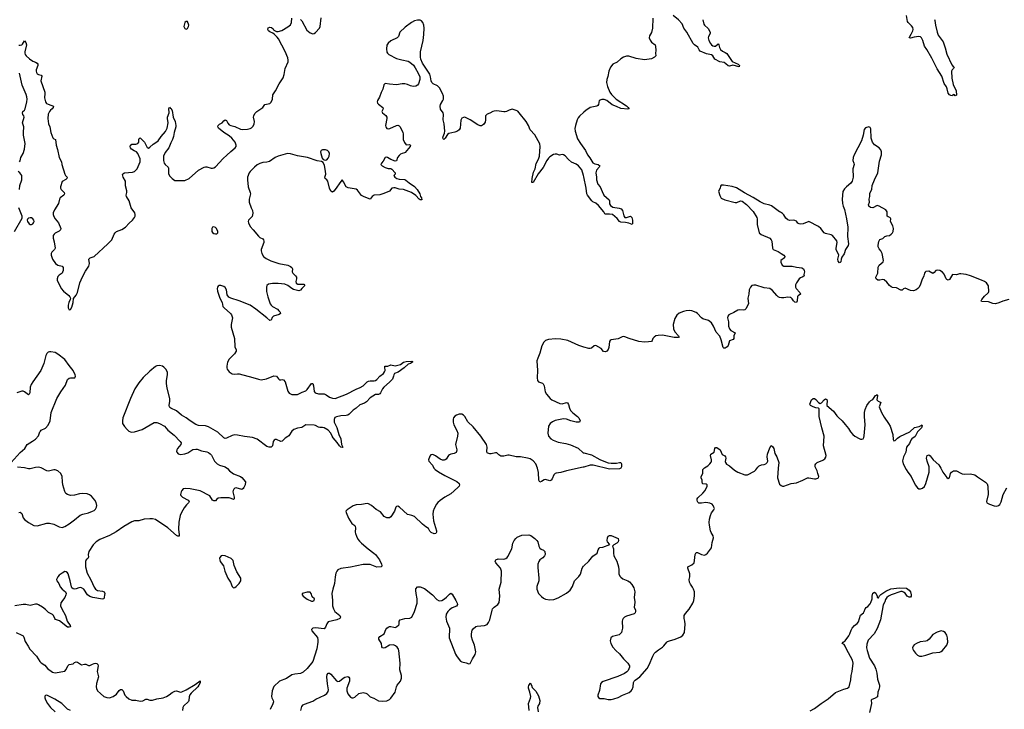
# Model space of a CAD drawing. Header units: inches. Extents: x 1174277 to 1307032, y 522670 to 678486.
# Tile 51 of 121: x 1261901 to 1276035, y 548465 to 558370. Entities that reach past the tile are written whole.
import ezdxf

# ---------------------------------------------------------------- set-up
doc = ezdxf.new("R2010")
doc.units = ezdxf.units.IN
doc.header["$MEASUREMENT"] = 0
for name, color, linetype in [('B2564', 7, 'Continuous'), ('B2565', 7, 'Continuous'), ('B2574', 7, 'Continuous'), ('B2575', 7, 'Continuous')]:
    doc.layers.add(name, color=color, linetype=linetype)

msp = doc.modelspace()

# ---------------------------------------------------------------- linework, layer by layer
at = {"layer": 'B2564', "color": 6}
for points, elevation in [([(1262495, 550000), (1262490, 549993), (1262487, 549950), (1262504, 549910), (1262561, 549810), (1262585, 549730), (1262624, 549670), (1262630, 549650), (1262610, 549643), (1262590, 549647), (1262474, 549734), (1262417, 549757), (1262407, 549767), (1262386, 549810), (1262370, 549827), (1262315, 549855), (1262270, 549900), (1262230, 549930), (1262170, 549964), (1262150, 549973), (1262130, 549975), (1262050, 549956), (1261990, 549972), (1261952, 549972), (1261830, 549950)], 700), ([(1266393, 550000), (1266393, 549950), (1266404, 549910), (1266426, 549870), (1266498, 549810), (1266508, 549790), (1266496, 549770), (1266455, 549750), (1266330, 549721), (1266309, 549691), (1266290, 549645), (1266270, 549621), (1266150, 549635), (1266110, 549630), (1266091, 549610), (1266093, 549590), (1266174, 549494), (1266181, 549461), (1266181, 549430), (1266167, 549333), (1266108, 549150), (1266030, 549050), (1265970, 548998), (1265930, 548980), (1265850, 548970), (1265810, 548958), (1265730, 548907), (1265633, 548867), (1265549, 548791), (1265528, 548732), (1265518, 548650), (1265519, 548630), (1265540, 548590), (1265543, 548570), (1265536, 548544), (1265497, 548463)], 800), ([(1265938, 548450), (1265950, 548505), (1265970, 548528), (1265990, 548541), (1266110, 548583), (1266151, 548609), (1266278, 548670), (1266310, 548690), (1266330, 548722), (1266333, 548747), (1266318, 548830), (1266309, 548931), (1266314, 548966), (1266330, 548984), (1266350, 548984), (1266370, 548968), (1266450, 548875), (1266470, 548864), (1266490, 548870), (1266546, 548914), (1266570, 548927), (1266610, 548935), (1266626, 548926), (1266634, 548910), (1266634, 548870), (1266598, 548770), (1266597, 548730), (1266610, 548686), (1266650, 548639), (1266670, 548628), (1266690, 548628), (1266710, 548638), (1266770, 548690), (1266830, 548707), (1266870, 548698), (1266887, 548687), (1266930, 548644), (1266983, 548623), (1267050, 548587), (1267110, 548582), (1267170, 548589), (1267210, 548607), (1267230, 548625), (1267290, 548710), (1267298, 548730), (1267312, 548790), (1267322, 548810), (1267367, 548870), (1267380, 548910), (1267380, 548950), (1267356, 549030), (1267363, 549130), (1267346, 549310), (1267339, 549330), (1267319, 549359), (1267297, 549377), (1267269, 549389), (1267210, 549388), (1267150, 549350), (1267130, 549345), (1267108, 549348), (1267100, 549360), (1267093, 549410), (1267059, 549470), (1267056, 549490), (1267070, 549510), (1267132, 549548), (1267156, 549610), (1267170, 549630), (1267190, 549647), (1267210, 549655), (1267230, 549656), (1267270, 549643), (1267290, 549642), (1267310, 549648), (1267342, 549678), (1267348, 549690), (1267348, 549730), (1267363, 549750), (1267430, 549768), (1267504, 549776), (1267530, 549790), (1267568, 549872), (1267609, 549990), (1267609, 550000)], 800), ([(1268177, 550000), (1268181, 549990), (1268184, 549970), (1268174, 549946), (1268110, 549922), (1268070, 549896), (1268047, 549870), (1268025, 549830), (1268020, 549790), (1268026, 549730), (1268072, 549630), (1268073, 549593), (1268065, 549530), (1268068, 549490), (1268157, 549257), (1268170, 549233), (1268210, 549180), (1268230, 549158), (1268250, 549145), (1268310, 549134), (1268350, 549116), (1268370, 549121), (1268400, 549190), (1268440, 549250), (1268447, 549290), (1268432, 549388), (1268400, 549460), (1268388, 549508), (1268386, 549550), (1268397, 549603), (1268410, 549621), (1268450, 549652), (1268470, 549659), (1268573, 549667), (1268610, 549684), (1268630, 549710), (1268648, 549752), (1268682, 549890), (1268690, 549910), (1268710, 549931), (1268766, 549970), (1268782, 549998), (1268782, 550000)], 800), ([(1261850, 549567), (1261932, 549532), (1261950, 549519), (1261962, 549502), (1261981, 549441), (1262021, 549370), (1262049, 549330), (1262141, 549230), (1262189, 549150), (1262211, 549131), (1262261, 549101), (1262300, 549050), (1262370, 548998), (1262410, 548990), (1262549, 549011), (1262570, 549039), (1262592, 549088), (1262610, 549110), (1262670, 549118), (1262690, 549135), (1262710, 549145), (1262730, 549141), (1262790, 549106), (1262830, 549114), (1262850, 549113), (1262890, 549092), (1262910, 549096), (1262945, 549115), (1262970, 549124), (1262990, 549127), (1263010, 549123), (1263022, 549110), (1263026, 549090), (1263012, 549010), (1263031, 548930), (1263003, 548837), (1262998, 548790), (1263002, 548762), (1263019, 548730), (1263059, 548690), (1263110, 548651), (1263150, 548633), (1263190, 548630), (1263245, 548650), (1263290, 548683), (1263330, 548735), (1263350, 548750), (1263369, 548749), (1263385, 548730), (1263410, 548670), (1263430, 548649), (1263470, 548616), (1263510, 548598), (1263570, 548594), (1263630, 548581), (1263670, 548588), (1263710, 548612), (1263730, 548612), (1263770, 548594), (1263810, 548597), (1263870, 548616), (1263962, 548630), (1264010, 548647), (1264049, 548671), (1264090, 548706), (1264130, 548727), (1264150, 548730), (1264210, 548712), (1264230, 548716), (1264290, 548745), (1264419, 548821), (1264490, 548874), (1264493, 548870), (1264490, 548843), (1264474, 548810), (1264458, 548790), (1264363, 548697), (1264346, 548674), (1264336, 548644), (1264329, 548591), (1264323, 548577), (1264252, 548510), (1264242, 548490), (1264238, 548450)], 700), ([(1269213, 548450), (1269204, 548550), (1269234, 548626), (1269237, 548650), (1269226, 548710), (1269204, 548770), (1269204, 548790), (1269210, 548807), (1269221, 548819), (1269230, 548846), (1269250, 548811), (1269259, 548779), (1269310, 548727), (1269350, 548660), (1269370, 548590), (1269364, 548550), (1269341, 548510), (1269336, 548490), (1269346, 548430)], 700), ([(1262630, 548450), (1262590, 548469), (1262506, 548550), (1262407, 548610), (1262290, 548668), (1262270, 548662), (1262264, 548656), (1262260, 548630), (1262270, 548602), (1262300, 548550), (1262345, 548490), (1262413, 548430)], 700)]:
    msp.add_lwpolyline(points, dxfattribs=dict(at, elevation=elevation))
at = {"layer": 'B2565', "color": 6}
for points, elevation in [([(1261890, 558005), (1261910, 558003), (1261930, 558010), (1261940, 558020), (1261970, 558068), (1261990, 558044), (1262000, 558010), (1261975, 557910), (1261975, 557890), (1261982, 557870), (1261993, 557853), (1262040, 557810), (1262090, 557776), (1262130, 557761), (1262150, 557748), (1262162, 557730), (1262164, 557710), (1262137, 557650), (1262136, 557630), (1262141, 557610), (1262152, 557592), (1262170, 557582), (1262212, 557572), (1262219, 557559), (1262207, 557490), (1262262, 557330), (1262264, 557310), (1262257, 557250), (1262272, 557190), (1262288, 557168), (1262310, 557155), (1262385, 557130), (1262384, 557110), (1262369, 557090), (1262343, 557070), (1262327, 557050), (1262310, 557014), (1262307, 556950), (1262313, 556873), (1262336, 556830), (1262349, 556751), (1262375, 556675), (1262390, 556660), (1262415, 556650), (1262424, 556570), (1262444, 556504), (1262469, 556389), (1262501, 556330), (1262508, 556288), (1262548, 556150), (1262560, 556130), (1262581, 556110), (1262579, 556090), (1262566, 556074), (1262513, 556047), (1262488, 555968), (1262486, 555950), (1262495, 555930), (1262538, 555890), (1262546, 555870), (1262534, 555850), (1262483, 555810), (1262473, 555790), (1262457, 555730), (1262400, 555640), (1262383, 555597), (1262382, 555570), (1262390, 555543), (1262410, 555511), (1262460, 555450), (1262491, 555370), (1262488, 555350), (1262480, 555340), (1262469, 555331), (1262410, 555304), (1262394, 555290), (1262384, 555270), (1262383, 555230), (1262398, 555178), (1262409, 555090), (1262402, 555070), (1262363, 555030), (1262353, 555010), (1262352, 554990), (1262374, 554930), (1262416, 554870), (1262450, 554846), (1262512, 554832), (1262524, 554810), (1262524, 554770), (1262518, 554742), (1262510, 554730), (1262470, 554703), (1262450, 554683), (1262437, 554650), (1262438, 554630), (1262495, 554510), (1262532, 554470), (1262606, 554410), (1262623, 554390), (1262629, 554370), (1262626, 554350), (1262606, 554310), (1262595, 554270), (1262597, 554230), (1262610, 554202), (1262630, 554207), (1262650, 554243), (1262670, 554310), (1262675, 554365), (1262710, 554414), (1262730, 554454), (1262767, 554590), (1262802, 554678), (1262844, 554756), (1262893, 554830), (1262902, 554870), (1262893, 554930), (1262912, 554948), (1262970, 554971), (1263169, 555150), (1263225, 555210), (1263257, 555290), (1263270, 555311), (1263290, 555329), (1263370, 555355), (1263418, 555390), (1263473, 555447), (1263522, 555490), (1263549, 555530), (1263557, 555550), (1263560, 555570), (1263556, 555596), (1263501, 555670), (1263474, 555770), (1263433, 555830), (1263430, 555850), (1263441, 555890), (1263441, 555910), (1263422, 555982), (1263418, 556050), (1263385, 556110), (1263375, 556145), (1263382, 556158), (1263404, 556170), (1263521, 556179), (1263551, 556189), (1263590, 556230), (1263633, 556327), (1263632, 556370), (1263599, 556450), (1263580, 556470), (1263545, 556485), (1263506, 556510), (1263492, 556530), (1263487, 556550), (1263490, 556570), (1263510, 556583), (1263570, 556580), (1263599, 556590), (1263612, 556610), (1263611, 556649), (1263616, 556664), (1263630, 556671), (1263670, 556637), (1263692, 556610), (1263730, 556534), (1263750, 556526), (1263770, 556537), (1263817, 556583), (1263870, 556614), (1263890, 556631), (1263930, 556690), (1263995, 556765), (1264018, 556810), (1264032, 556890), (1264022, 556950), (1264024, 556970), (1264045, 557030), (1264044, 557096), (1264050, 557116), (1264061, 557101), (1264070, 557098), (1264090, 557066), (1264104, 556970), (1264133, 556910), (1264145, 556850), (1264143, 556830), (1264118, 556750), (1264111, 556690), (1264097, 556650), (1264070, 556601), (1264041, 556530), (1263990, 556461), (1263964, 556410), (1263965, 556350), (1263975, 556310), (1263988, 556288), (1264031, 556251), (1264037, 556237), (1264039, 556159), (1264050, 556127), (1264088, 556088), (1264130, 556062), (1264230, 556058), (1264270, 556061), (1264335, 556090), (1264470, 556207), (1264550, 556250), (1264570, 556257), (1264590, 556255), (1264650, 556236), (1264670, 556236), (1264690, 556242), (1264710, 556257), (1264823, 556377), (1264877, 556423), (1264930, 556479), (1264993, 556530), (1265007, 556550), (1265011, 556570), (1264996, 556610), (1264947, 556670), (1264910, 556701), (1264833, 556750), (1264757, 556810), (1264747, 556830), (1264750, 556850), (1264770, 556868), (1264809, 556891), (1264830, 556917), (1264850, 556934), (1264870, 556922), (1264890, 556884), (1264910, 556859), (1264930, 556848), (1264990, 556837), (1265070, 556799), (1265094, 556794), (1265170, 556796), (1265210, 556805), (1265230, 556816), (1265250, 556835), (1265269, 556870), (1265272, 556910), (1265259, 556970), (1265263, 556990), (1265278, 557022), (1265307, 557053), (1265393, 557110), (1265410, 557138), (1265422, 557150), (1265490, 557168), (1265510, 557185), (1265530, 557230), (1265537, 557290), (1265574, 557346), (1265627, 557450), (1265684, 557536), (1265699, 557581), (1265713, 557670), (1265754, 557766), (1265756, 557790), (1265750, 557824), (1265714, 557914), (1265616, 558096), (1265599, 558119), (1265557, 558157), (1265535, 558175), (1265490, 558195), (1265472, 558210), (1265463, 558230), (1265468, 558252), (1265490, 558262), (1265516, 558256), (1265538, 558238), (1265550, 558222), (1265590, 558200), (1265610, 558199), (1265666, 558214), (1265750, 558266), (1265790, 558297), (1265805, 558330), (1265810, 558390)], 700), ([(1270000, 556113), (1269997, 556130), (1269970, 556212), (1269922, 556270), (1269890, 556293), (1269823, 556323), (1269780, 556360), (1269730, 556417), (1269710, 556431), (1269690, 556432), (1269650, 556423), (1269610, 556438), (1269590, 556439), (1269566, 556434), (1269510, 556402), (1269490, 556381), (1269470, 556349), (1269415, 556245), (1269344, 556156), (1269270, 556030), (1269252, 556032), (1269257, 556090), (1269279, 556181), (1269300, 556230), (1269314, 556306), (1269350, 556369), (1269363, 556410), (1269373, 556550), (1269369, 556589), (1269295, 556715), (1269230, 556790), (1269206, 556850), (1269173, 556910), (1269070, 557034), (1269050, 557055), (1269030, 557068), (1268970, 557084), (1268930, 557073), (1268890, 557051), (1268870, 557046), (1268850, 557045), (1268750, 557063), (1268710, 557058), (1268691, 557050), (1268650, 557026), (1268610, 557012), (1268599, 557001), (1268590, 556990), (1268588, 556972), (1268590, 556930), (1268583, 556897), (1268557, 556863), (1268530, 556847), (1268510, 556846), (1268479, 556859), (1268370, 556931), (1268330, 556953), (1268290, 556968), (1268270, 556966), (1268250, 556955), (1268235, 556925), (1268222, 556810), (1268212, 556788), (1268188, 556770), (1268150, 556754), (1268063, 556737), (1268041, 556719), (1268010, 556668), (1267990, 556650), (1267979, 556659), (1267976, 556670), (1267979, 556690), (1267999, 556741), (1268004, 556770), (1267995, 556875), (1267981, 556930), (1267986, 557010), (1267980, 557030), (1267943, 557083), (1267936, 557130), (1267941, 557150), (1267977, 557210), (1267983, 557230), (1267984, 557270), (1267971, 557311), (1267930, 557390), (1267898, 557418), (1267837, 557450), (1267819, 557470), (1267810, 557490), (1267800, 557550), (1267787, 557590), (1267686, 557746), (1267662, 557802), (1267657, 557830), (1267657, 557910), (1267693, 558070), (1267704, 558156), (1267706, 558250), (1267703, 558290), (1267690, 558330), (1267670, 558355), (1267650, 558364), (1267610, 558364), (1267568, 558352), (1267528, 558330), (1267437, 558263), (1267360, 558190), (1267337, 558130), (1267320, 558110), (1267230, 558068), (1267190, 558034), (1267174, 558006), (1267166, 557950), (1267170, 557906), (1267179, 557890), (1267201, 557870), (1267310, 557815), (1267386, 557794), (1267476, 557776), (1267501, 557761), (1267555, 557715), (1267580, 557680), (1267622, 557602), (1267645, 557550), (1267644, 557510), (1267625, 557450), (1267610, 557430), (1267590, 557417), (1267550, 557410), (1267510, 557419), (1267470, 557438), (1267430, 557451), (1267390, 557450), (1267310, 557435), (1267210, 557443), (1267150, 557453), (1267130, 557433), (1267116, 557370), (1267090, 557322), (1267064, 557256), (1267036, 557210), (1267033, 557190), (1267039, 557170), (1267050, 557157), (1267116, 557110), (1267120, 557090), (1267100, 557050), (1267109, 557030), (1267155, 556995), (1267170, 556970), (1267173, 556950), (1267153, 556850), (1267155, 556830), (1267160, 556820), (1267170, 556809), (1267197, 556803), (1267213, 556807), (1267310, 556852), (1267330, 556853), (1267350, 556844), (1267361, 556830), (1267400, 556750), (1267404, 556730), (1267404, 556650), (1267424, 556604), (1267450, 556574), (1267490, 556578), (1267511, 556570), (1267505, 556550), (1267437, 556463), (1267424, 556456), (1267390, 556450), (1267370, 556440), (1267350, 556421), (1267327, 556390), (1267310, 556344), (1267290, 556338), (1267230, 556361), (1267183, 556390), (1267170, 556395), (1267150, 556392), (1267121, 556339), (1267093, 556310), (1267087, 556290), (1267106, 556270), (1267150, 556246), (1267190, 556235), (1267230, 556235), (1267245, 556225), (1267293, 556170), (1267289, 556151), (1267272, 556130), (1267286, 556110), (1267315, 556090), (1267350, 556078), (1267430, 556073), (1267446, 556066), (1267490, 556026), (1267570, 555972), (1267605, 555930), (1267643, 555870), (1267657, 555830), (1267670, 555810), (1267675, 555785), (1267670, 555781), (1267650, 555783), (1267636, 555790), (1267587, 555847), (1267524, 555890), (1267410, 555933), (1267350, 555936), (1267290, 555955), (1267270, 555956), (1267243, 555950), (1267210, 555908), (1267130, 555873), (1267070, 555853), (1266990, 555848), (1266959, 555830), (1266930, 555791), (1266844, 555824), (1266807, 555847), (1266750, 555920), (1266730, 555935), (1266616, 555956), (1266590, 555970), (1266550, 556042), (1266530, 556068), (1266510, 556048), (1266430, 555930), (1266410, 555908), (1266390, 555895), (1266370, 555908), (1266350, 555950), (1266324, 556050), (1266310, 556072), (1266286, 556090), (1266281, 556110), (1266294, 556150), (1266293, 556193), (1266277, 556277), (1266257, 556317), (1266234, 556334), (1266170, 556341), (1266031, 556391), (1265890, 556415), (1265790, 556443), (1265750, 556446), (1265710, 556440), (1265610, 556410), (1265570, 556390), (1265485, 556335), (1265450, 556325), (1265390, 556319), (1265350, 556306), (1265310, 556284), (1265270, 556251), (1265210, 556192), (1265194, 556170), (1265172, 556110), (1265170, 556070), (1265179, 555970), (1265209, 555890), (1265213, 555870), (1265194, 555790), (1265196, 555750), (1265223, 555670), (1265242, 555630), (1265248, 555590), (1265237, 555543), (1265188, 555490), (1265180, 555470), (1265185, 555450), (1265210, 555399), (1265254, 555354), (1265330, 555263), (1265350, 555244), (1265390, 555224), (1265402, 555210), (1265407, 555190), (1265406, 555170), (1265370, 555070), (1265368, 555050), (1265376, 555010), (1265399, 554970), (1265439, 554939), (1265507, 554907), (1265623, 554870), (1265750, 554842), (1265787, 554827), (1265807, 554810), (1265817, 554790), (1265815, 554750), (1265823, 554730), (1265861, 554690), (1265874, 554670), (1265876, 554650), (1265864, 554610), (1265870, 554586), (1265893, 554573), (1265910, 554570), (1265982, 554570), (1265995, 554550), (1265950, 554511), (1265934, 554486), (1265910, 554477), (1265830, 554494), (1265807, 554507), (1265750, 554552), (1265709, 554571), (1265610, 554580), (1265530, 554581), (1265473, 554570), (1265450, 554550), (1265444, 554530), (1265445, 554465), (1265462, 554390), (1265498, 554290), (1265510, 554270), (1265531, 554251), (1265600, 554210), (1265623, 554190), (1265639, 554170), (1265643, 554150), (1265625, 554135), (1265547, 554113), (1265528, 554092), (1265510, 554055), (1265490, 554050), (1265449, 554090), (1265290, 554214), (1265210, 554268), (1265050, 554332), (1264932, 554372), (1264905, 554385), (1264878, 554418), (1264869, 554490), (1264850, 554525), (1264830, 554538), (1264790, 554553), (1264767, 554553), (1264750, 554542), (1264742, 554530), (1264738, 554510), (1264743, 554470), (1264773, 554370), (1264806, 554310), (1264819, 554250), (1264835, 554230), (1264927, 554150), (1264942, 554130), (1264954, 554090), (1264936, 553990), (1264936, 553956), (1264987, 553790), (1264988, 553672), (1265007, 553630), (1265009, 553610), (1264987, 553570), (1264908, 553492), (1264885, 553450), (1264874, 553394), (1264875, 553370), (1264881, 553350), (1264907, 553310), (1264950, 553283), (1264990, 553278), (1265030, 553285), (1265050, 553284), (1265250, 553232), (1265330, 553205), (1265370, 553199), (1265445, 553210), (1265550, 553255), (1265590, 553251), (1265616, 553210), (1265630, 553196), (1265650, 553195), (1265670, 553204), (1265690, 553199), (1265710, 553169), (1265750, 553033), (1265770, 553004), (1265810, 552987), (1265890, 552988), (1265958, 553022), (1266010, 553039), (1266030, 553058), (1266090, 553145), (1266110, 553145), (1266120, 553110), (1266128, 553030), (1266144, 553010), (1266190, 552995), (1266270, 552994), (1266301, 552981), (1266350, 552947), (1266390, 552935), (1266430, 552931), (1266593, 552990), (1266730, 553061), (1266790, 553086), (1266830, 553113), (1266890, 553169), (1266910, 553179), (1266930, 553183), (1266990, 553181), (1267010, 553187), (1267030, 553202), (1267073, 553250), (1267123, 553290), (1267139, 553310), (1267146, 553330), (1267141, 553379), (1267145, 553395), (1267185, 553395), (1267230, 553414), (1267290, 553400), (1267330, 553406), (1267370, 553419), (1267411, 553450), (1267450, 553462), (1267530, 553466), (1267539, 553459), (1267542, 553450), (1267510, 553430), (1267479, 553421), (1267421, 553370), (1267332, 553308), (1267284, 553290), (1267272, 553270), (1267269, 553249), (1267252, 553208), (1267210, 553165), (1267130, 553094), (1267110, 553069), (1267082, 553010), (1267070, 552994), (1267050, 552985), (1267010, 552985), (1266930, 552939), (1266879, 552881), (1266850, 552863), (1266784, 552836), (1266731, 552789), (1266690, 552760), (1266630, 552702), (1266610, 552691), (1266590, 552685), (1266510, 552680), (1266450, 552667), (1266425, 552655), (1266414, 552626), (1266417, 552590), (1266452, 552512), (1266483, 552410), (1266510, 552350), (1266519, 552270), (1266540, 552230), (1266530, 552224), (1266510, 552232), (1266490, 552250), (1266458, 552298), (1266402, 552362), (1266385, 552390), (1266369, 552430), (1266330, 552476), (1266270, 552508), (1266246, 552514), (1266210, 552513), (1266190, 552519), (1266150, 552542), (1266128, 552548), (1266010, 552549), (1265950, 552514), (1265890, 552504), (1265837, 552483), (1265810, 552460), (1265765, 552395), (1265750, 552381), (1265710, 552361), (1265670, 552314), (1265650, 552312), (1265590, 552338), (1265570, 552338), (1265553, 552330), (1265541, 552310), (1265532, 552250), (1265510, 552230), (1265484, 552230), (1265450, 552241), (1265310, 552347), (1265242, 552370), (1265130, 552384), (1265030, 552404), (1264990, 552407), (1264950, 552398), (1264870, 552360), (1264850, 552357), (1264830, 552364), (1264745, 552445), (1264610, 552521), (1264570, 552535), (1264470, 552540), (1264430, 552554), (1264347, 552607), (1264290, 552651), (1264224, 552690), (1264151, 552750), (1264069, 552789), (1264059, 552799), (1264051, 552810), (1264048, 552830), (1264057, 552890), (1264055, 552930), (1264016, 553076), (1264007, 553147), (1264009, 553190), (1264024, 553270), (1264022, 553302), (1264005, 553345), (1263970, 553380), (1263950, 553392), (1263910, 553402), (1263870, 553397), (1263850, 553388), (1263770, 553321), (1263674, 553230), (1263610, 553154), (1263555, 553070), (1263490, 552930), (1263384, 552650), (1263376, 552610), (1263379, 552570), (1263405, 552525), (1263443, 552483), (1263470, 552461), (1263491, 552451), (1263510, 552446), (1263550, 552449), (1263658, 552482), (1263830, 552583), (1263870, 552585), (1263909, 552569), (1263980, 552530), (1264030, 552473), (1264121, 552401), (1264207, 552310), (1264217, 552290), (1264213, 552270), (1264167, 552210), (1264158, 552190), (1264154, 552170), (1264158, 552158), (1264175, 552135), (1264210, 552125), (1264270, 552133), (1264315, 552150), (1264385, 552195), (1264430, 552203), (1264450, 552201), (1264510, 552179), (1264590, 552161), (1264610, 552153), (1264635, 552135), (1264654, 552114), (1264700, 552030), (1264738, 551990), (1264770, 551974), (1264851, 551950), (1264886, 551926), (1264914, 551890), (1264950, 551860), (1264969, 551849), (1265069, 551809), (1265090, 551794), (1265143, 551730), (1265136, 551690), (1265120, 551650), (1265110, 551636), (1265090, 551624), (1265010, 551648), (1264990, 551639), (1264975, 551625), (1264965, 551610), (1264960, 551590), (1264979, 551510), (1264979, 551490), (1264970, 551478), (1264935, 551495), (1264910, 551501), (1264790, 551504), (1264750, 551497), (1264730, 551484), (1264710, 551460), (1264690, 551457), (1264669, 551469), (1264630, 551532), (1264490, 551604), (1264349, 551631), (1264284, 551636), (1264250, 551630), (1264228, 551610), (1264218, 551590), (1264209, 551550), (1264214, 551534), (1264239, 551510), (1264321, 551470), (1264336, 551450), (1264325, 551430), (1264297, 551403), (1264262, 551358), (1264222, 551290), (1264204, 551250), (1264187, 551153), (1264182, 551050), (1264192, 550970), (1264189, 550951), (1264170, 550950), (1264150, 550961), (1264030, 551070), (1263850, 551189), (1263810, 551201), (1263770, 551201), (1263686, 551194), (1263610, 551173), (1263550, 551173), (1263510, 551160), (1263396, 551090), (1263286, 551014), (1263190, 550962), (1263050, 550902), (1262998, 550870), (1262955, 550825), (1262896, 550730), (1262886, 550690), (1262887, 550650), (1262878, 550630), (1262858, 550610), (1262848, 550590), (1262848, 550510), (1262870, 550422), (1262924, 550324), (1262970, 550218), (1262989, 550189), (1263018, 550170), (1263090, 550160), (1263116, 550150), (1263125, 550130), (1263107, 550053), (1263090, 550046), (1262950, 550070), (1262910, 550083), (1262877, 550110), (1262821, 550190), (1262790, 550211), (1262770, 550215), (1262750, 550212), (1262710, 550193), (1262690, 550189), (1262670, 550193), (1262652, 550210), (1262645, 550225), (1262627, 550310), (1262597, 550410), (1262590, 550423), (1262570, 550441), (1262550, 550442), (1262510, 550422), (1262466, 550390), (1262448, 550370), (1262438, 550350), (1262432, 550330), (1262434, 550310), (1262461, 550270), (1262484, 550224), (1262510, 550190), (1262560, 550150), (1262568, 550130), (1262566, 550110), (1262549, 550070), (1262514, 550030), (1262495, 550000)], 700), ([(1265930, 558375), (1265950, 558353), (1266022, 558222), (1266070, 558183), (1266110, 558166), (1266130, 558170), (1266150, 558185), (1266205, 558250), (1266213, 558270), (1266230, 558395)], 700), ([(1261900, 556330), (1261910, 556344), (1261919, 556390), (1261950, 556450), (1261969, 556510), (1261982, 556590), (1261956, 556710), (1261954, 556750), (1261960, 556830), (1261944, 556890), (1261965, 556970), (1261962, 556990), (1261947, 557010), (1261940, 557030), (1261948, 557050), (1261971, 557069), (1261981, 557090), (1262005, 557190), (1262007, 557227), (1262004, 557264), (1261996, 557296), (1261938, 557430), (1261900, 557600)], 700), ([(1270000, 557040), (1269937, 556983), (1269920, 556960), (1269905, 556930), (1269878, 556850), (1269872, 556808), (1269875, 556770), (1269910, 556660), (1269951, 556591), (1270000, 556523)], 700), ([(1261897, 555930), (1261905, 555990), (1261931, 556070), (1261932, 556130), (1261905, 556170), (1261881, 556190)], 700), ([(1261829, 555330), (1261939, 555521), (1261937, 555550), (1261889, 555670)], 700), ([(1270000, 553668), (1269930, 553690), (1269770, 553761), (1269670, 553783), (1269592, 553788), (1269490, 553777), (1269450, 553760), (1269423, 553737), (1269395, 553685), (1269370, 553581), (1269337, 553510), (1269323, 553470), (1269333, 553330), (1269328, 553228), (1269334, 553190), (1269350, 553170), (1269408, 553148), (1269418, 553138), (1269430, 553110), (1269445, 553025), (1269466, 552990), (1269514, 552930), (1269542, 552910), (1269656, 552856), (1269690, 552854), (1269750, 552870), (1269765, 552865), (1269781, 552841), (1269792, 552790), (1269810, 552755), (1269842, 552722), (1269908, 552670), (1269926, 552650), (1269948, 552610), (1269938, 552590), (1269890, 552590), (1269814, 552606), (1269750, 552630), (1269710, 552636), (1269590, 552611), (1269550, 552595), (1269515, 552570), (1269490, 552530), (1269484, 552430), (1269491, 552390), (1269524, 552350), (1269558, 552330), (1269630, 552304), (1269743, 552283), (1269810, 552264), (1269916, 552216), (1269991, 552151), (1270000, 552149)], 800), ([(1261781, 552010), (1261910, 552152), (1261973, 552210), (1262009, 552270), (1262086, 552314), (1262130, 552347), (1262170, 552393), (1262190, 552450), (1262198, 552462), (1262210, 552472), (1262270, 552502), (1262312, 552548), (1262340, 552610), (1262352, 552730), (1262434, 552930), (1262490, 553026), (1262561, 553119), (1262590, 553202), (1262610, 553221), (1262630, 553228), (1262692, 553228), (1262701, 553250), (1262698, 553270), (1262671, 553331), (1262610, 553402), (1262549, 553490), (1262450, 553565), (1262410, 553588), (1262350, 553599), (1262330, 553600), (1262310, 553593), (1262290, 553575), (1262275, 553545), (1262248, 553432), (1262206, 553330), (1262089, 553170), (1262065, 553130), (1262054, 553090), (1262048, 553012), (1262038, 552990), (1262030, 552984), (1262010, 552994), (1261970, 553027), (1261950, 553036), (1261930, 553036), (1261860, 553010)], 700), ([(1270000, 551945), (1269990, 551942), (1269750, 551892), (1269670, 551865), (1269603, 551857), (1269586, 551850), (1269568, 551832), (1269547, 551773), (1269530, 551754), (1269510, 551748), (1269450, 551765), (1269430, 551762), (1269390, 551735), (1269370, 551728), (1269354, 551754), (1269348, 551868), (1269336, 551930), (1269309, 551989), (1269270, 552033), (1269230, 552062), (1269190, 552074), (1269090, 552090), (1269027, 552093), (1268930, 552113), (1268910, 552115), (1268850, 552099), (1268810, 552100), (1268778, 552118), (1268750, 552148), (1268731, 552151), (1268670, 552133), (1268650, 552134), (1268623, 552143), (1268614, 552150), (1268608, 552168), (1268613, 552230), (1268601, 552270), (1268523, 552390), (1268410, 552521), (1268333, 552593), (1268290, 552671), (1268274, 552690), (1268250, 552703), (1268210, 552702), (1268170, 552690), (1268150, 552677), (1268130, 552653), (1268122, 552630), (1268123, 552590), (1268132, 552550), (1268177, 552470), (1268190, 552430), (1268188, 552390), (1268158, 552270), (1268175, 552190), (1268174, 552170), (1268165, 552155), (1268140, 552140), (1268089, 552131), (1268070, 552122), (1268057, 552110), (1268022, 552058), (1268010, 552047), (1267997, 552043), (1267970, 552043), (1267936, 552056), (1267870, 552108), (1267830, 552124), (1267802, 552118), (1267790, 552102), (1267771, 552050), (1267773, 552030), (1267826, 551970), (1267848, 551930), (1267865, 551910), (1267915, 551875), (1268003, 551823), (1268178, 551738), (1268209, 551710), (1268215, 551690), (1268210, 551670), (1268192, 551650), (1268090, 551558), (1268003, 551510), (1267936, 551464), (1267904, 551436), (1267884, 551410), (1267850, 551350), (1267835, 551310), (1267834, 551270), (1267841, 551170), (1267884, 551030), (1267885, 551010), (1267874, 550990), (1267850, 550986), (1267810, 551004), (1267790, 551026), (1267770, 551060), (1267730, 551084), (1267682, 551122), (1267570, 551232), (1267530, 551251), (1267490, 551256), (1267470, 551264), (1267355, 551370), (1267330, 551382), (1267310, 551378), (1267303, 551370), (1267282, 551310), (1267230, 551231), (1267210, 551217), (1267190, 551214), (1267170, 551217), (1267135, 551235), (1267080, 551300), (1267017, 551337), (1266950, 551393), (1266910, 551418), (1266890, 551422), (1266810, 551406), (1266730, 551401), (1266690, 551386), (1266601, 551330), (1266585, 551310), (1266588, 551292), (1266622, 551210), (1266670, 551133), (1266710, 551105), (1266719, 551090), (1266723, 551070), (1266718, 551010), (1266721, 550990), (1266734, 550950), (1266754, 550910), (1266778, 550878), (1266807, 550850), (1266904, 550770), (1266987, 550710), (1267007, 550690), (1267040, 550650), (1267064, 550610), (1267095, 550550), (1267101, 550530), (1267099, 550521), (1267091, 550509), (1267030, 550506), (1266930, 550543), (1266870, 550547), (1266830, 550544), (1266652, 550508), (1266511, 550489), (1266470, 550470), (1266452, 550448), (1266440, 550420), (1266430, 550369), (1266422, 550270), (1266396, 550190), (1266383, 550130), (1266393, 550030), (1266393, 550000)], 800), ([(1261890, 551290), (1261910, 551297), (1261930, 551279), (1261953, 551213), (1261969, 551190), (1262030, 551146), (1262103, 551103), (1262150, 551099), (1262290, 551137), (1262330, 551139), (1262390, 551122), (1262470, 551084), (1262510, 551076), (1262550, 551089), (1262612, 551130), (1262690, 551186), (1262770, 551253), (1262810, 551270), (1262890, 551289), (1262948, 551310), (1262970, 551322), (1262990, 551339), (1263005, 551370), (1263007, 551390), (1262997, 551437), (1262980, 551470), (1262958, 551498), (1262930, 551527), (1262904, 551544), (1262870, 551559), (1262810, 551564), (1262762, 551558), (1262690, 551540), (1262630, 551537), (1262588, 551548), (1262566, 551566), (1262551, 551591), (1262522, 551690), (1262516, 551730), (1262513, 551810), (1262490, 551850), (1262450, 551890), (1262410, 551904), (1262390, 551905), (1262314, 551886), (1262290, 551889), (1262210, 551934), (1262170, 551941), (1262130, 551937), (1262050, 551918), (1262030, 551918), (1261970, 551934), (1261870, 551942)], 700), ([(1268782, 550000), (1268792, 550090), (1268786, 550190), (1268811, 550290), (1268818, 550450), (1268805, 550490), (1268736, 550570), (1268728, 550592), (1268737, 550610), (1268770, 550625), (1268850, 550622), (1268879, 550630), (1268897, 550643), (1268910, 550659), (1268964, 550770), (1268980, 550850), (1268999, 550890), (1269022, 550918), (1269044, 550936), (1269110, 550966), (1269210, 550973), (1269239, 550959), (1269297, 550917), (1269325, 550890), (1269337, 550870), (1269354, 550810), (1269370, 550780), (1269387, 550767), (1269422, 550750), (1269440, 550730), (1269443, 550690), (1269434, 550670), (1269410, 550639), (1269370, 550610), (1269353, 550590), (1269339, 550550), (1269338, 550502), (1269354, 550350), (1269352, 550310), (1269327, 550230), (1269327, 550190), (1269350, 550130), (1269390, 550083), (1269420, 550060), (1269450, 550046), (1269510, 550035), (1269570, 550043), (1269630, 550065), (1269749, 550131), (1269803, 550177), (1269839, 550230), (1269865, 550310), (1269928, 550372), (1269950, 550407), (1269977, 550490), (1269996, 550524), (1270000, 550528)], 800), ([(1267609, 550000), (1267609, 550050), (1267591, 550130), (1267586, 550170), (1267590, 550197), (1267610, 550222), (1267650, 550223), (1267710, 550198), (1267828, 550110), (1267890, 550041), (1267924, 550024), (1267959, 550030), (1267999, 550050), (1268030, 550075), (1268070, 550120), (1268090, 550133), (1268110, 550119), (1268163, 550030), (1268177, 550000)], 800)]:
    msp.add_lwpolyline(points, dxfattribs=dict(at, elevation=elevation))
for points, elevation in [([(1264290, 558344), (1264270, 558329), (1264259, 558270), (1264270, 558243), (1264290, 558234), (1264310, 558244), (1264326, 558270), (1264329, 558290), (1264310, 558342)], 800), ([(1266290, 556501), (1266250, 556500), (1266230, 556491), (1266220, 556470), (1266222, 556450), (1266243, 556383), (1266260, 556360), (1266270, 556355), (1266290, 556353), (1266310, 556359), (1266330, 556379), (1266342, 556410), (1266347, 556450), (1266339, 556470), (1266320, 556490)], 700), ([(1262050, 555526), (1262030, 555520), (1262013, 555507), (1262007, 555490), (1262013, 555470), (1262038, 555438), (1262050, 555430), (1262070, 555429), (1262090, 555440), (1262098, 555450), (1262107, 555470), (1262103, 555490), (1262090, 555511), (1262070, 555524)], 700), ([(1264690, 555397), (1264670, 555392), (1264660, 555370), (1264659, 555350), (1264661, 555330), (1264670, 555312), (1264690, 555299), (1264710, 555294), (1264730, 555296), (1264745, 555310), (1264744, 555330), (1264725, 555370), (1264710, 555387)], 700), ([(1264810, 550675), (1264792, 550668), (1264774, 550646), (1264769, 550630), (1264772, 550610), (1264781, 550590), (1264826, 550526), (1264847, 550447), (1264887, 550350), (1264929, 550290), (1264951, 550231), (1264970, 550211), (1264990, 550215), (1265010, 550228), (1265050, 550270), (1265074, 550310), (1265076, 550350), (1265019, 550439), (1264981, 550530), (1264964, 550604), (1264938, 550630), (1264853, 550670)], 800), ([(1266030, 550148), (1265958, 550130), (1265955, 550110), (1265971, 550090), (1266030, 550046), (1266090, 550018), (1266110, 550018), (1266130, 550028), (1266132, 550050), (1266101, 550081), (1266085, 550130), (1266070, 550146)], 800)]:
    msp.add_lwpolyline(points, close=True, dxfattribs=dict(at, elevation=elevation))
at = {"layer": 'B2574', "color": 6}
for points, elevation in [([(1270731, 550000), (1270720, 549930), (1270740, 549890), (1270743, 549870), (1270737, 549850), (1270723, 549837), (1270610, 549804), (1270585, 549790), (1270565, 549770), (1270554, 549750), (1270550, 549730), (1270555, 549630), (1270547, 549590), (1270538, 549570), (1270505, 549535), (1270410, 549510), (1270387, 549490), (1270377, 549450), (1270388, 549408), (1270418, 549358), (1270458, 549310), (1270510, 549262), (1270567, 549190), (1270630, 549130), (1270654, 549090), (1270656, 549070), (1270636, 549024), (1270617, 549003), (1270581, 548979), (1270486, 548934), (1270276, 548864), (1270251, 548850), (1270241, 548830), (1270225, 548735), (1270202, 548670), (1270202, 548650), (1270210, 548634), (1270230, 548622), (1270290, 548620), (1270350, 548606), (1270390, 548605), (1270430, 548614), (1270490, 548636), (1270553, 548667), (1270650, 548705), (1270681, 548730), (1270695, 548750), (1270707, 548790), (1270712, 548848), (1270722, 548870), (1270736, 548884), (1270802, 548930), (1270907, 549050), (1270937, 549103), (1270990, 549230), (1271010, 549266), (1271030, 549288), (1271070, 549321), (1271130, 549359), (1271150, 549378), (1271190, 549430), (1271202, 549438), (1271230, 549450), (1271310, 549472), (1271390, 549506), (1271422, 549530), (1271443, 549570), (1271454, 549690), (1271451, 549730), (1271441, 549770), (1271442, 549810), (1271457, 549843), (1271510, 549902), (1271564, 549990), (1271568, 550000)], 800), ([(1273250, 548444), (1273310, 548476), (1273405, 548550), (1273505, 548615), (1273610, 548704), (1273730, 548755), (1273785, 548770), (1273810, 548790), (1273832, 548888), (1273837, 548950), (1273851, 549010), (1273867, 549130), (1273854, 549170), (1273770, 549328), (1273753, 549373), (1273736, 549396), (1273709, 549411), (1273724, 549430), (1273752, 549448), (1273802, 549518), (1273819, 549550), (1273837, 549603), (1273852, 549628), (1273886, 549670), (1273922, 549698), (1273941, 549719), (1273970, 549818), (1274014, 549850), (1274026, 549870), (1274039, 549910), (1274050, 549925), (1274077, 549943), (1274110, 549982), (1274117, 550000)], 700), ([(1274315, 550000), (1274295, 549965), (1274257, 549750), (1274210, 549625), (1274166, 549550), (1274083, 549457), (1274061, 549399), (1274057, 549350), (1274065, 549310), (1274100, 549200), (1274170, 549088), (1274190, 549041), (1274204, 548984), (1274217, 548897), (1274242, 548810), (1274242, 548790), (1274235, 548750), (1274219, 548710), (1274214, 548646), (1274170, 548620), (1274133, 548607), (1274123, 548597), (1274127, 548550), (1274102, 548418)], 700)]:
    msp.add_lwpolyline(points, dxfattribs=dict(at, elevation=elevation))
at = {"layer": 'B2574', "color": 6, "elevation": 800}
msp.add_lwpolyline([(1275130, 549590), (1275070, 549575), (1275010, 549538), (1274956, 549470), (1274930, 549450), (1274910, 549443), (1274827, 549433), (1274773, 549410), (1274743, 549390), (1274726, 549370), (1274719, 549350), (1274720, 549330), (1274730, 549310), (1274761, 549270), (1274790, 549242), (1274818, 549230), (1274850, 549227), (1274910, 549242), (1275010, 549278), (1275110, 549284), (1275130, 549293), (1275150, 549311), (1275212, 549388), (1275226, 549430), (1275222, 549490), (1275208, 549528), (1275186, 549566), (1275163, 549583)], close=True, dxfattribs=at)
at = {"layer": 'B2575', "color": 6}
for points, elevation in [([(1270988, 558390), (1270984, 558250), (1270972, 558188), (1270942, 558138), (1270937, 558110), (1270950, 558076), (1270970, 558048), (1271022, 558010), (1271028, 557988), (1271032, 557930), (1271027, 557887), (1271033, 557850), (1271030, 557845), (1271015, 557830), (1270970, 557810), (1270870, 557795), (1270750, 557815), (1270645, 557845), (1270630, 557848), (1270610, 557844), (1270569, 557830), (1270530, 557810), (1270478, 557762), (1270415, 557730), (1270383, 557690), (1270358, 557630), (1270345, 557555), (1270329, 557510), (1270324, 557470), (1270338, 557410), (1270375, 557330), (1270397, 557297), (1270462, 557230), (1270613, 557133), (1270638, 557110), (1270651, 557089), (1270630, 557084), (1270530, 557094), (1270470, 557124), (1270408, 557148), (1270328, 557210), (1270290, 557225), (1270257, 557223), (1270220, 557210), (1270210, 557150), (1270200, 557140), (1270186, 557130), (1270090, 557108), (1270030, 557067), (1270000, 557040)], 700), ([(1271710, 558370), (1271724, 558304), (1271734, 558290), (1271785, 558245), (1271814, 558190), (1271814, 558170), (1271789, 558130), (1271785, 558110), (1271796, 558070), (1271817, 558030), (1271832, 558010), (1271850, 557996), (1271870, 557989), (1271890, 557992), (1271930, 558024), (1271938, 558010), (1271945, 557970), (1271963, 557943), (1271990, 557920), (1272030, 557900), (1272050, 557885), (1272130, 557770), (1272213, 557730), (1272233, 557710), (1272230, 557693), (1272138, 557718), (1272090, 557704), (1272070, 557707), (1272038, 557738), (1272013, 557753), (1271950, 557767), (1271882, 557802), (1271850, 557850), (1271830, 557864), (1271762, 557882), (1271670, 557919), (1271655, 557935), (1271634, 557974), (1271587, 558007), (1271568, 558028), (1271478, 558190), (1271433, 558250), (1271410, 558311), (1271358, 558370), (1271282, 558430)], 700), ([(1275032, 558372), (1275037, 558357), (1275046, 558290), (1275070, 558190), (1275085, 558150), (1275157, 558050), (1275187, 557967), (1275210, 557876), (1275282, 557722), (1275300, 557700), (1275316, 557690), (1275307, 557670), (1275288, 557652), (1275276, 557630), (1275283, 557530), (1275299, 557439), (1275343, 557350), (1275350, 557286), (1275330, 557278), (1275322, 557290), (1275310, 557297), (1275298, 557290), (1275290, 557278), (1275270, 557279), (1275250, 557292), (1275230, 557316), (1275216, 557376), (1275204, 557404), (1275170, 557455), (1275138, 557558), (1275070, 557662), (1274996, 557816), (1274922, 557942), (1274890, 557988), (1274867, 558070), (1274848, 558108), (1274830, 558124), (1274810, 558129), (1274741, 558119), (1274690, 558105), (1274670, 558110), (1274677, 558130), (1274699, 558161), (1274722, 558210), (1274726, 558230), (1274720, 558260), (1274704, 558284), (1274653, 558330), (1274645, 558345), (1274629, 558429)], 700), ([(1276101, 554350), (1276013, 554327), (1275958, 554302), (1275910, 554289), (1275870, 554293), (1275810, 554316), (1275710, 554321), (1275702, 554330), (1275711, 554350), (1275750, 554401), (1275800, 554440), (1275810, 554450), (1275815, 554465), (1275808, 554548), (1275780, 554590), (1275752, 554610), (1275709, 554630), (1275548, 554692), (1275490, 554709), (1275410, 554720), (1275390, 554718), (1275350, 554706), (1275290, 554710), (1275250, 554638), (1275230, 554629), (1275210, 554638), (1275199, 554650), (1275170, 554713), (1275150, 554743), (1275110, 554767), (1275070, 554772), (1275053, 554767), (1275030, 554737), (1275010, 554726), (1274950, 554757), (1274910, 554755), (1274897, 554743), (1274890, 554730), (1274882, 554690), (1274850, 554630), (1274832, 554570), (1274811, 554530), (1274794, 554510), (1274770, 554492), (1274730, 554478), (1274690, 554482), (1274610, 554512), (1274590, 554505), (1274570, 554487), (1274550, 554484), (1274490, 554518), (1274430, 554525), (1274410, 554532), (1274385, 554550), (1274350, 554598), (1274310, 554632), (1274290, 554638), (1274250, 554628), (1274221, 554630), (1274198, 554650), (1274189, 554670), (1274222, 554730), (1274224, 554816), (1274237, 554843), (1274296, 554890), (1274303, 554910), (1274284, 555010), (1274263, 555050), (1274237, 555077), (1274226, 555106), (1274224, 555130), (1274235, 555185), (1274250, 555212), (1274292, 555228), (1274322, 555258), (1274350, 555267), (1274385, 555270), (1274411, 555289), (1274430, 555310), (1274439, 555330), (1274443, 555370), (1274435, 555410), (1274404, 555470), (1274405, 555510), (1274401, 555521), (1274393, 555530), (1274370, 555538), (1274356, 555550), (1274352, 555570), (1274355, 555610), (1274337, 555637), (1274241, 555690), (1274210, 555700), (1274150, 555669), (1274113, 555673), (1274090, 555690), (1274086, 555710), (1274098, 555750), (1274095, 555790), (1274104, 555830), (1274107, 555873), (1274111, 555890), (1274134, 555930), (1274140, 555990), (1274171, 556070), (1274220, 556170), (1274244, 556336), (1274271, 556430), (1274274, 556470), (1274261, 556501), (1274238, 556530), (1274172, 556572), (1274142, 556610), (1274123, 556670), (1274121, 556801), (1274110, 556824), (1274090, 556833), (1274044, 556816), (1274025, 556795), (1274009, 556711), (1273985, 556630), (1273882, 556430), (1273867, 556390), (1273863, 556350), (1273876, 556310), (1273878, 556290), (1273863, 556230), (1273865, 556110), (1273850, 556050), (1273830, 556021), (1273768, 555970), (1273740, 555940), (1273719, 555901), (1273709, 555790), (1273714, 555730), (1273724, 555690), (1273743, 555643), (1273770, 555510), (1273787, 555390), (1273783, 555257), (1273800, 555150), (1273794, 555126), (1273757, 555070), (1273735, 555005), (1273702, 554958), (1273693, 554930), (1273691, 554890), (1273679, 554881), (1273670, 554878), (1273650, 554904), (1273644, 554930), (1273658, 554990), (1273621, 555070), (1273621, 555090), (1273638, 555170), (1273630, 555194), (1273570, 555270), (1273550, 555281), (1273470, 555300), (1273449, 555309), (1273402, 555370), (1273370, 555400), (1273230, 555473), (1273150, 555437), (1273110, 555431), (1273090, 555436), (1273070, 555447), (1273050, 555474), (1273030, 555486), (1273010, 555491), (1272950, 555488), (1272930, 555494), (1272900, 555520), (1272870, 555566), (1272850, 555586), (1272825, 555605), (1272810, 555609), (1272695, 555695), (1272670, 555706), (1272587, 555727), (1272530, 555752), (1272430, 555815), (1272304, 555884), (1272190, 555953), (1272130, 555975), (1272006, 555994), (1271970, 555992), (1271961, 555979), (1271956, 555950), (1271935, 555905), (1271950, 555847), (1271970, 555806), (1272025, 555785), (1272170, 555746), (1272194, 555746), (1272250, 555766), (1272270, 555764), (1272335, 555715), (1272430, 555613), (1272481, 555530), (1272486, 555510), (1272489, 555430), (1272518, 555310), (1272546, 555286), (1272670, 555230), (1272688, 555210), (1272696, 555190), (1272707, 555090), (1272719, 555070), (1272790, 555041), (1272830, 555011), (1272871, 554990), (1272886, 554970), (1272881, 554950), (1272828, 554910), (1272827, 554887), (1272845, 554845), (1272871, 554831), (1272990, 554829), (1273050, 554817), (1273128, 554808), (1273154, 554790), (1273163, 554770), (1273165, 554750), (1273159, 554710), (1273161, 554690), (1273145, 554675), (1273110, 554663), (1273090, 554646), (1273050, 554590), (1273037, 554563), (1273038, 554530), (1273048, 554510), (1273100, 554450), (1273109, 554430), (1273074, 554406), (1273066, 554394), (1273061, 554330), (1273051, 554309), (1273030, 554312), (1273010, 554330), (1272990, 554359), (1272970, 554378), (1272961, 554381), (1272930, 554384), (1272870, 554375), (1272835, 554375), (1272810, 554379), (1272790, 554389), (1272770, 554407), (1272710, 554481), (1272670, 554507), (1272590, 554521), (1272470, 554556), (1272442, 554558), (1272410, 554550), (1272390, 554527), (1272374, 554490), (1272367, 554430), (1272352, 554370), (1272362, 554290), (1272323, 554217), (1272310, 554202), (1272290, 554197), (1272230, 554202), (1272210, 554197), (1272154, 554166), (1272090, 554138), (1272079, 554130), (1272066, 554110), (1272063, 554090), (1272075, 554030), (1272078, 553970), (1272090, 553930), (1272110, 553908), (1272173, 553870), (1272154, 553830), (1272151, 553789), (1272143, 553777), (1272090, 553756), (1272072, 553690), (1272058, 553670), (1272030, 553650), (1272010, 553651), (1272002, 553662), (1271972, 553770), (1271950, 553825), (1271901, 553881), (1271862, 553970), (1271830, 554015), (1271790, 554048), (1271710, 554075), (1271690, 554090), (1271633, 554150), (1271610, 554165), (1271550, 554186), (1271510, 554192), (1271470, 554189), (1271430, 554179), (1271370, 554157), (1271334, 554126), (1271304, 554076), (1271282, 553990), (1271286, 553930), (1271305, 553885), (1271359, 553830), (1271368, 553810), (1271356, 553804), (1271294, 553806), (1271130, 553837), (1271065, 553835), (1271033, 553827), (1271008, 553812), (1270991, 553790), (1270980, 553760), (1270970, 553750), (1270930, 553741), (1270870, 553739), (1270790, 553750), (1270650, 553791), (1270590, 553816), (1270570, 553819), (1270550, 553815), (1270490, 553787), (1270394, 553770), (1270378, 553762), (1270368, 553750), (1270357, 553663), (1270348, 553632), (1270332, 553608), (1270310, 553599), (1270282, 553602), (1270250, 553646), (1270170, 553691), (1270150, 553687), (1270110, 553650), (1270090, 553645), (1270070, 553647), (1270000, 553668)], 800), ([(1270000, 556523), (1270024, 556490), (1270051, 556430), (1270085, 556385), (1270130, 556313), (1270159, 556299), (1270204, 556290), (1270230, 556270), (1270220, 556250), (1270183, 556210), (1270172, 556170), (1270181, 556110), (1270180, 556070), (1270201, 556010), (1270232, 555970), (1270261, 555901), (1270289, 555850), (1270361, 555781), (1270366, 555770), (1270367, 555727), (1270380, 555700), (1270415, 555675), (1270505, 555665), (1270535, 555655), (1270553, 555630), (1270573, 555553), (1270590, 555531), (1270610, 555528), (1270670, 555550), (1270687, 555530), (1270699, 555490), (1270699, 555441), (1270691, 555429), (1270647, 555447), (1270596, 555456), (1270530, 555460), (1270510, 555471), (1270476, 555516), (1270412, 555572), (1270370, 555577), (1270310, 555576), (1270301, 555581), (1270285, 555610), (1270210, 555702), (1270170, 555734), (1270130, 555754), (1270112, 555770), (1270050, 555850), (1270043, 555870), (1270032, 555952), (1270000, 556113)], 700), ([(1271568, 550000), (1271578, 550030), (1271590, 550094), (1271587, 550150), (1271575, 550190), (1271561, 550221), (1271530, 550262), (1271516, 550290), (1271513, 550327), (1271521, 550370), (1271521, 550410), (1271492, 550490), (1271493, 550510), (1271550, 550539), (1271581, 550570), (1271590, 550602), (1271600, 550690), (1271610, 550715), (1271630, 550719), (1271690, 550690), (1271730, 550680), (1271752, 550688), (1271773, 550707), (1271834, 550786), (1271841, 550859), (1271863, 550930), (1271857, 550957), (1271826, 551006), (1271817, 551030), (1271803, 551110), (1271801, 551150), (1271805, 551195), (1271818, 551250), (1271834, 551286), (1271868, 551330), (1271873, 551350), (1271867, 551370), (1271858, 551390), (1271841, 551410), (1271810, 551428), (1271750, 551435), (1271690, 551424), (1271664, 551424), (1271650, 551428), (1271638, 551438), (1271630, 551450), (1271625, 551470), (1271628, 551490), (1271636, 551504), (1271710, 551569), (1271741, 551610), (1271769, 551670), (1271768, 551690), (1271757, 551697), (1271710, 551702), (1271703, 551710), (1271697, 551730), (1271698, 551758), (1271684, 551790), (1271683, 551810), (1271706, 551850), (1271710, 551911), (1271730, 551934), (1271778, 551962), (1271807, 551990), (1271825, 552015), (1271830, 552030), (1271830, 552050), (1271817, 552110), (1271823, 552130), (1271870, 552160), (1271882, 552210), (1271890, 552227), (1271910, 552225), (1271958, 552190), (1271985, 552125), (1272024, 552104), (1272033, 552093), (1272038, 552070), (1272030, 552025), (1272033, 552010), (1272048, 551988), (1272090, 551963), (1272162, 551902), (1272210, 551872), (1272310, 551834), (1272348, 551832), (1272450, 551886), (1272470, 551905), (1272495, 551945), (1272517, 551963), (1272550, 551975), (1272590, 551981), (1272610, 551990), (1272630, 552008), (1272639, 552030), (1272631, 552090), (1272635, 552130), (1272670, 552222), (1272690, 552252), (1272710, 552240), (1272726, 552210), (1272741, 552141), (1272772, 552092), (1272800, 552010), (1272787, 551930), (1272778, 551790), (1272810, 551699), (1272830, 551678), (1272850, 551670), (1272870, 551670), (1272974, 551706), (1273050, 551718), (1273145, 551755), (1273210, 551788), (1273230, 551789), (1273310, 551775), (1273330, 551774), (1273357, 551783), (1273370, 551790), (1273371, 551810), (1273358, 551850), (1273351, 551890), (1273320, 551950), (1273322, 551978), (1273328, 551992), (1273350, 552010), (1273430, 552045), (1273457, 552063), (1273475, 552085), (1273479, 552110), (1273442, 552250), (1273448, 552390), (1273414, 552510), (1273380, 552670), (1273380, 552780), (1273370, 552790), (1273330, 552793), (1273290, 552810), (1273255, 552830), (1273243, 552850), (1273268, 552912), (1273290, 552929), (1273310, 552927), (1273330, 552917), (1273370, 552870), (1273390, 552858), (1273410, 552866), (1273450, 552911), (1273470, 552926), (1273490, 552917), (1273494, 552890), (1273488, 552850), (1273490, 552830), (1273585, 552745), (1273630, 552681), (1273650, 552660), (1273710, 552610), (1273750, 552555), (1273800, 552500), (1273828, 552450), (1273863, 552410), (1273890, 552389), (1273950, 552357), (1273970, 552347), (1273990, 552345), (1274010, 552351), (1274020, 552370), (1274026, 552394), (1274040, 552550), (1274027, 552670), (1274029, 552730), (1274036, 552770), (1274064, 552830), (1274098, 552882), (1274118, 552902), (1274150, 552915), (1274187, 552970), (1274203, 552977), (1274210, 552987), (1274214, 552970), (1274207, 552910), (1274224, 552890), (1274250, 552883), (1274265, 552870), (1274238, 552810), (1274273, 552730), (1274310, 552659), (1274373, 552570), (1274396, 552530), (1274434, 552410), (1274439, 552339), (1274450, 552321), (1274470, 552328), (1274501, 552359), (1274538, 552382), (1274681, 552450), (1274748, 552512), (1274812, 552528), (1274840, 552540), (1274852, 552550), (1274857, 552537), (1274848, 552510), (1274790, 552449), (1274756, 552384), (1274709, 552350), (1274694, 552330), (1274675, 552285), (1274630, 552230), (1274622, 552158), (1274588, 552090), (1274575, 552035), (1274585, 551990), (1274627, 551907), (1274649, 551870), (1274696, 551810), (1274755, 551690), (1274787, 551647), (1274810, 551634), (1274830, 551631), (1274861, 551639), (1274890, 551665), (1274910, 551710), (1274958, 551870), (1274956, 551950), (1274927, 552030), (1274918, 552070), (1274928, 552112), (1274950, 552120), (1274970, 552106), (1275013, 552050), (1275095, 551975), (1275124, 551930), (1275151, 551870), (1275210, 551796), (1275230, 551779), (1275248, 551792), (1275261, 551850), (1275275, 551870), (1275307, 551890), (1275330, 551892), (1275350, 551888), (1275410, 551855), (1275430, 551849), (1275470, 551844), (1275550, 551845), (1275614, 551834), (1275650, 551804), (1275766, 551726), (1275790, 551704), (1275800, 551670), (1275803, 551550), (1275780, 551450), (1275783, 551430), (1275821, 551410), (1275890, 551389), (1275930, 551384), (1275950, 551390), (1275970, 551409), (1275990, 551444), (1276018, 551550), (1276070, 551645)], 800), ([(1270000, 552149), (1270110, 552122), (1270230, 552055), (1270310, 552020), (1270350, 552007), (1270390, 552002), (1270470, 552002), (1270511, 552011), (1270530, 552010), (1270539, 551990), (1270540, 551950), (1270532, 551928), (1270510, 551920), (1270370, 551916), (1270132, 551972), (1270090, 551970), (1270000, 551945)], 800), ([(1270000, 550528), (1270070, 550593), (1270130, 550666), (1270190, 550710), (1270203, 550757), (1270219, 550781), (1270231, 550789), (1270270, 550796), (1270372, 550830), (1270340, 550870), (1270334, 550890), (1270340, 550930), (1270350, 550952), (1270370, 550959), (1270390, 550959), (1270490, 550916), (1270495, 550890), (1270490, 550870), (1270475, 550850), (1270432, 550828), (1270410, 550810), (1270425, 550770), (1270424, 550710), (1270429, 550669), (1270471, 550591), (1270496, 550510), (1270502, 550470), (1270502, 550410), (1270517, 550377), (1270530, 550362), (1270560, 550340), (1270632, 550312), (1270656, 550296), (1270690, 550257), (1270719, 550210), (1270732, 550150), (1270724, 550070), (1270732, 550010), (1270731, 550000)], 800), ([(1274117, 550000), (1274137, 550050), (1274139, 550090), (1274150, 550135), (1274170, 550148), (1274190, 550131), (1274211, 550090), (1274211, 550071), (1274224, 550064), (1274230, 550065), (1274245, 550095), (1274265, 550115), (1274337, 550163), (1274405, 550195), (1274530, 550212), (1274630, 550203), (1274670, 550177), (1274688, 550150), (1274699, 550110), (1274698, 550090), (1274690, 550078), (1274670, 550077), (1274643, 550090), (1274611, 550131), (1274590, 550148), (1274570, 550155), (1274550, 550155), (1274411, 550110), (1274373, 550090), (1274348, 550070), (1274330, 550042), (1274321, 550010), (1274315, 550000)], 700)]:
    msp.add_lwpolyline(points, dxfattribs=dict(at, elevation=elevation))

doc.saveas('drawing.dxf')
